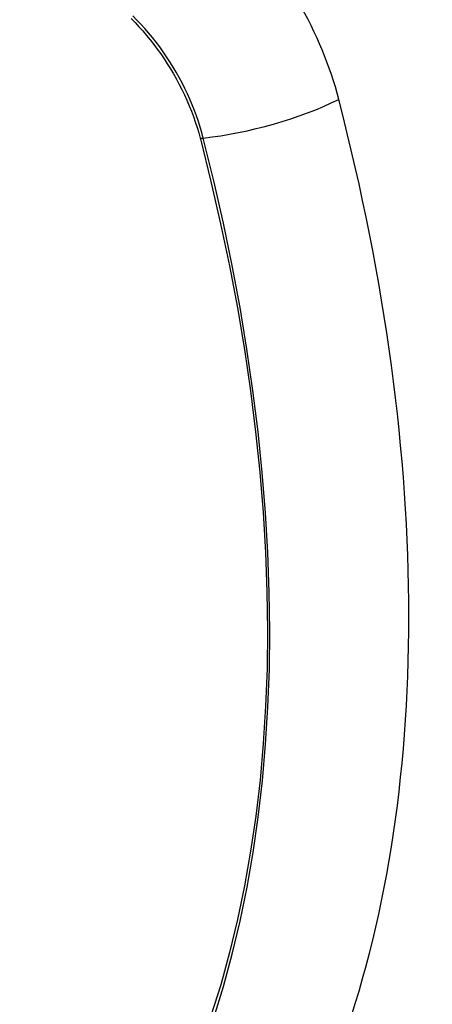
# Model space of a CAD drawing. Header units: inches. Extents: x 378.5 to 447.1, y 142.6 to 213.3.
# Tile 61 of 112: x 379.591 to 379.894, y 190.664 to 191.387. Entities that reach past the tile are written whole.
import ezdxf

# ---------------------------------------------------------------- set-up
doc = ezdxf.new("R2010")
doc.units = ezdxf.units.IN
doc.header["$MEASUREMENT"] = 0
doc.layers.add('Visible Edges(ANSI)', color=7, linetype='Continuous', lineweight=25)
doc.layers.add('Visible Tangent Edges(ANSI)', color=7, linetype='Continuous', lineweight=25)

msp = doc.modelspace()

# ---------------------------------------------------------------- linework, layer by layer
at = {"layer": 'Visible Edges(ANSI)'}
for centre, major_axis, start_param, end_param in [((379.70694, 191.34893), (0.08858, -0.15343), 1.121659, 2.019933), ((378.95796, 191.47905), (-0.64961, 1.12515), 3.59073, 4.263252)]:
    msp.add_ellipse(centre, major_axis=major_axis, ratio=0.57735, start_param=start_param, end_param=end_param, dxfattribs=at)
at = {"layer": 'Visible Tangent Edges(ANSI)'}
msp.add_line((379.72347, 191.29989), (379.72359, 191.29944), dxfattribs=at)
at = {"layer": 'Visible Tangent Edges(ANSI)', "flags": 128}
for points in [[(379.72577, 191.3), (379.72469, 191.30406), (379.7235, 191.30813), (379.7222, 191.31221), (379.72079, 191.31629), (379.71928, 191.32037), (379.71766, 191.32444), (379.71594, 191.32849), (379.71412, 191.33252), (379.7122, 191.33653), (379.71019, 191.3405), (379.70809, 191.34444), (379.7059, 191.34833), (379.70362, 191.35217), (379.70126, 191.35596), (379.69883, 191.35969), (379.69632, 191.36335), (379.69373, 191.36694), (379.69108, 191.37046), (379.68837, 191.37389), (379.6856, 191.37725), (379.68277, 191.38051), (379.67989, 191.38367), (379.67696, 191.38674), (379.67398, 191.3897)], [(379.67274, 191.38776), (379.67563, 191.38483), (379.67848, 191.3818), (379.68129, 191.37868), (379.68404, 191.37547), (379.68674, 191.37218), (379.68938, 191.3688), (379.69196, 191.36536), (379.69448, 191.36183), (379.69693, 191.35825), (379.69931, 191.3546), (379.70161, 191.35089), (379.70383, 191.34714), (379.70597, 191.34333), (379.70803, 191.33948), (379.71, 191.3356), (379.71189, 191.33169), (379.71368, 191.32775), (379.71538, 191.32379), (379.71698, 191.31981), (379.71848, 191.31583), (379.71988, 191.31184), (379.72118, 191.30785), (379.72238, 191.30386), (379.72347, 191.29989)], [(379.72359, 191.29944), (379.73136, 191.26818), (379.73848, 191.23705), (379.74495, 191.20609), (379.75075, 191.1753), (379.75589, 191.14471), (379.76036, 191.11435), (379.76415, 191.08425), (379.76726, 191.0544), (379.76969, 191.02485), (379.77143, 190.99561), (379.77248, 190.96675), (379.77284, 190.93826), (379.77251, 190.91017), (379.77149, 190.88247), (379.76978, 190.85516), (379.76737, 190.82828), (379.76426, 190.80187), (379.76047, 190.77595), (379.75599, 190.75057), (379.75083, 190.72575), (379.745, 190.70152), (379.73851, 190.67791), (379.73137, 190.65494)], [(379.73349, 190.65358), (379.74058, 190.67666), (379.74702, 190.70038), (379.75279, 190.72471), (379.7579, 190.74963), (379.76232, 190.77511), (379.76607, 190.80111), (379.76914, 190.82761), (379.77151, 190.85457), (379.7732, 190.88196), (379.77421, 190.90973), (379.77454, 190.9379), (379.77418, 190.96645), (379.77314, 190.99539), (379.77143, 191.02469), (379.76903, 191.05431), (379.76596, 191.08423), (379.76222, 191.11441), (379.7578, 191.14484), (379.75272, 191.17551), (379.74697, 191.20638), (379.74056, 191.23743), (379.73349, 191.26865), (379.72577, 191.3)]]:
    msp.add_lwpolyline(points, dxfattribs=at)
at = {"layer": 'Visible Tangent Edges(ANSI)'}
for centre, major_axis, ratio, start_param, end_param in [((379.33941, 191.13673), (-0.17318, 0.29996), 0.57735, 5.05527, 10.652693), ((379.75865, 191.34861), (-0.11437, -0.02947), 0.354513, 1.189336, 2.097696), ((379.72851, 191.30405), (-0.00954, -0.00241), 0.356312, 0.927458, 1.191165)]:
    msp.add_ellipse(centre, major_axis=major_axis, ratio=ratio, start_param=start_param, end_param=end_param, dxfattribs=at)
msp.add_ellipse((379.34, 191.13708), major_axis=(-0.17111, 0.29637), ratio=0.57735, dxfattribs=at)

doc.saveas('drawing.dxf')
